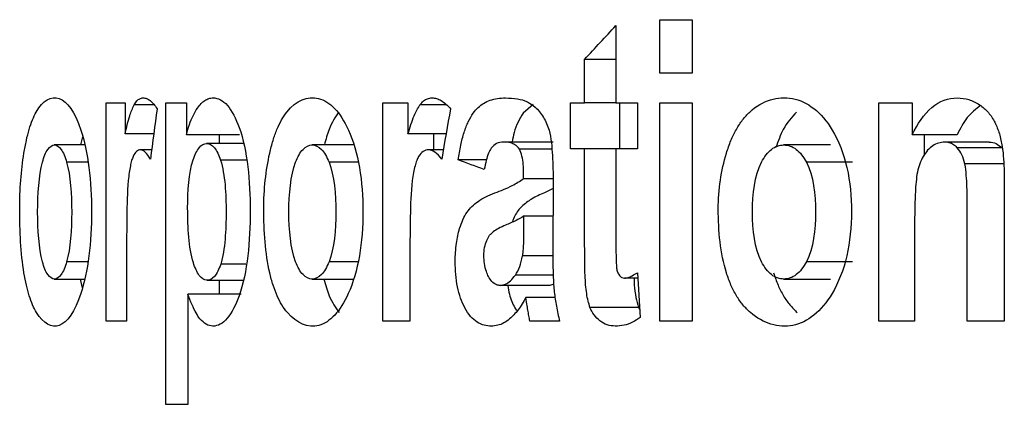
# Model space of a CAD drawing. Header units: inches. Extents: x 0.4 to 16.4, y 0.2 to 10.8.
# Tile 6 of 27: x 4.4384 to 4.6095, y 4.7791 to 4.846. Entities that reach past the tile are written whole.
import ezdxf

# ---------------------------------------------------------------- set-up
doc = ezdxf.new("R2010")
doc.units = ezdxf.units.IN
doc.header["$MEASUREMENT"] = 0

msp = doc.modelspace()

# ---------------------------------------------------------------- linework, layer by layer
at = {"color": 7, "linetype": 'Continuous', "lineweight": 25}
for p, q in [((4.54199, 4.84498), (4.54199, 4.83157)), ((4.5496, 4.84601), (4.55524, 4.84601)), ((4.5496, 4.83671), (4.5496, 4.84601)), ((4.55524, 4.84601), (4.55524, 4.83671)), ((4.53656, 4.83157), (4.53656, 4.83911)), ((4.54199, 4.83911), (4.53656, 4.83911)), ((4.55524, 4.83671), (4.5496, 4.83671)), ((4.45344, 4.83157), (4.45672, 4.83157)), ((4.45344, 4.79359), (4.45344, 4.83157)), ((4.45672, 4.83157), (4.45672, 4.82617)), ((4.46171, 4.83121), (4.45827, 4.83121)), ((4.4638, 4.83157), (4.46737, 4.83157)), ((4.4638, 4.77914), (4.4638, 4.83157)), ((4.46737, 4.83157), (4.46737, 4.82599)), ((4.50148, 4.83157), (4.50587, 4.83157)), ((4.50148, 4.79359), (4.50148, 4.83157)), ((4.50587, 4.83157), (4.50587, 4.82617)), ((4.51248, 4.83121), (4.50793, 4.83121)), ((4.52762, 4.83126), (4.52588, 4.82978)), ((4.53411, 4.83157), (4.53656, 4.83157)), ((4.53411, 4.82356), (4.53411, 4.83157)), ((4.54199, 4.83157), (4.53656, 4.83157)), ((4.54199, 4.83157), (4.54575, 4.83157)), ((4.54259, 4.83157), (4.54259, 4.82356)), ((4.54575, 4.83157), (4.54575, 4.82356)), ((4.5496, 4.83157), (4.55524, 4.83157)), ((4.5496, 4.79359), (4.5496, 4.83157)), ((4.55524, 4.83157), (4.55524, 4.79359)), ((4.58767, 4.83157), (4.59345, 4.83157)), ((4.58767, 4.79359), (4.58767, 4.83157)), ((4.59345, 4.83157), (4.59345, 4.82599)), ((4.44931, 4.82567), (4.449, 4.82424)), ((4.46171, 4.82617), (4.45672, 4.82617)), ((4.4766, 4.82599), (4.46737, 4.82599)), ((4.47306, 4.82599), (4.47306, 4.82449)), ((4.51249, 4.82617), (4.50587, 4.82617)), ((4.51032, 4.82617), (4.51032, 4.82341)), ((4.60127, 4.82599), (4.59345, 4.82599)), ((4.59556, 4.82599), (4.59556, 4.8224)), ((4.44964, 4.82424), (4.44439, 4.82424)), ((4.47727, 4.82449), (4.47088, 4.82449)), ((4.49634, 4.82424), (4.48917, 4.82424)), ((4.53107, 4.82474), (4.52246, 4.82474)), ((4.57929, 4.82424), (4.57112, 4.82424)), ((4.60686, 4.82474), (4.5991, 4.82474)), ((4.46135, 4.82341), (4.4594, 4.82341)), ((4.51201, 4.82341), (4.50944, 4.82341)), ((4.53086, 4.8235), (4.52522, 4.8235)), ((4.53656, 4.82356), (4.53411, 4.82356)), ((4.53656, 4.807), (4.53656, 4.82356)), ((4.54199, 4.82356), (4.53656, 4.82356)), ((4.54199, 4.82356), (4.54199, 4.80825)), ((4.54575, 4.82356), (4.54199, 4.82356)), ((4.60904, 4.82373), (4.6013, 4.82373)), ((4.4503, 4.82123), (4.44657, 4.82123)), ((4.4778, 4.82159), (4.4733, 4.82159)), ((4.49724, 4.82123), (4.49215, 4.82123)), ((4.51952, 4.82162), (4.51458, 4.82162)), ((4.58311, 4.82123), (4.57508, 4.82123)), ((4.60937, 4.82093), (4.60263, 4.82093)), ((4.52595, 4.81837), (4.52595, 4.81937)), ((4.53107, 4.81837), (4.52595, 4.81837)), ((4.53108, 4.8178), (4.53102, 4.80607)), ((4.60947, 4.81719), (4.60947, 4.79359)), ((4.53107, 4.81664), (4.5296, 4.8159)), ((4.60304, 4.79359), (4.60304, 4.81297)), ((4.52595, 4.81183), (4.52595, 4.80982)), ((4.53105, 4.81183), (4.52595, 4.81183)), ((4.59389, 4.81079), (4.59389, 4.79359)), ((4.45698, 4.80532), (4.45698, 4.79359)), ((4.50621, 4.80532), (4.50621, 4.79359)), ((4.4502, 4.80392), (4.44657, 4.80392)), ((4.47769, 4.80351), (4.47333, 4.80351)), ((4.49709, 4.80392), (4.49215, 4.80392)), ((4.53103, 4.80493), (4.52575, 4.80493)), ((4.58311, 4.80392), (4.57508, 4.80392)), ((4.54573, 4.80203), (4.5462, 4.79423)), ((4.44439, 4.80092), (4.4497, 4.80092)), ((4.44893, 4.80092), (4.44928, 4.79938)), ((4.47094, 4.80071), (4.4773, 4.80071)), ((4.47306, 4.80071), (4.47306, 4.79828)), ((4.48917, 4.80092), (4.49642, 4.80092)), ((4.5311, 4.8016), (4.52452, 4.8016)), ((4.53118, 4.80005), (4.5305, 4.79981)), ((4.54578, 4.80106), (4.54351, 4.80106)), ((4.54516, 4.80106), (4.54519, 4.79992)), ((4.57112, 4.80092), (4.57929, 4.80092)), ((4.46763, 4.79828), (4.46763, 4.77914)), ((4.47686, 4.79828), (4.46763, 4.79828)), ((4.5305, 4.79981), (4.52188, 4.79981)), ((4.52654, 4.79656), (4.52636, 4.79774)), ((4.53145, 4.79774), (4.52636, 4.79774)), ((4.52443, 4.79591), (4.52474, 4.79545)), ((4.54594, 4.796), (4.53749, 4.796)), ((4.54594, 4.796), (4.54611, 4.79568)), ((4.45698, 4.79359), (4.45344, 4.79359)), ((4.50621, 4.79359), (4.50148, 4.79359)), ((4.53222, 4.79359), (4.52704, 4.79359)), ((4.55524, 4.79359), (4.5496, 4.79359)), ((4.59389, 4.79359), (4.58767, 4.79359)), ((4.60947, 4.79359), (4.60304, 4.79359)), ((4.46763, 4.77914), (4.4638, 4.77914))]:
    msp.add_line(p, q, dxfattribs=at)
for points in [[(4.53656, 4.83911), (4.53836, 4.84107), (4.54017, 4.84302), (4.54199, 4.84498)], [(4.46229, 4.83053), (4.4619, 4.82761), (4.46152, 4.82469), (4.46113, 4.82177)], [(4.51325, 4.83053), (4.51274, 4.82761), (4.51223, 4.82469), (4.51172, 4.82177)], [(4.43841, 4.81311), (4.43841, 4.81649), (4.43868, 4.81981), (4.43915, 4.82281)], [(4.4808, 4.81311), (4.48081, 4.81649), (4.48118, 4.81981), (4.48184, 4.82281)], [(4.55977, 4.81311), (4.55978, 4.81649), (4.56029, 4.81981), (4.56119, 4.82281)], [(4.44153, 4.81258), (4.44154, 4.81567), (4.44173, 4.81889), (4.44236, 4.82123)], [(4.46759, 4.81322), (4.4676, 4.81621), (4.46778, 4.81933), (4.46854, 4.82164)], [(4.48518, 4.81258), (4.48519, 4.81567), (4.48545, 4.81889), (4.48634, 4.82123)], [(4.51912, 4.81998), (4.51759, 4.82053), (4.51608, 4.82108), (4.51458, 4.82162)], [(4.56572, 4.81258), (4.56573, 4.81567), (4.56609, 4.81889), (4.56728, 4.82123)], [(4.43915, 4.80201), (4.4386, 4.8054), (4.43841, 4.80928), (4.43841, 4.81311)], [(4.44236, 4.80392), (4.44173, 4.80627), (4.44154, 4.80948), (4.44153, 4.81258)], [(4.46858, 4.80376), (4.46775, 4.80637), (4.4676, 4.80988), (4.46759, 4.81322)], [(4.48184, 4.80201), (4.48108, 4.8054), (4.48081, 4.80928), (4.4808, 4.81311)], [(4.48634, 4.80392), (4.48545, 4.80627), (4.48519, 4.80948), (4.48518, 4.81258)], [(4.56119, 4.80201), (4.56015, 4.8054), (4.55978, 4.80928), (4.55977, 4.81311)], [(4.56728, 4.80392), (4.56609, 4.80627), (4.56573, 4.80948), (4.56572, 4.81258)]]:
    msp.add_open_spline(points, degree=3, dxfattribs=at)
for points, knots in [([(4.44127, 4.82996), (4.44246, 4.83204), (4.44385, 4.83275), (4.44665, 4.83184), (4.44801, 4.82994), (4.44904, 4.82683)], [0, 0, 0, 0, 0.5, 0.5, 1, 1, 1, 1]), ([(4.48482, 4.82996), (4.48648, 4.83204), (4.48841, 4.83275), (4.49226, 4.83184), (4.49412, 4.82994), (4.49552, 4.82683)], [0, 0, 0, 0, 0.5, 0.5, 1, 1, 1, 1]), ([(4.56523, 4.82996), (4.56748, 4.83204), (4.57008, 4.83275), (4.57523, 4.83184), (4.57771, 4.82994), (4.57958, 4.82683)], [0, 0, 0, 0, 0.5, 0.5, 1, 1, 1, 1]), ([(4.45672, 4.82617), (4.45697, 4.82726), (4.4574, 4.82915), (4.45801, 4.8306), (4.45827, 4.83121)], [0, 0, 0, 0, 0.580765, 1, 1, 1, 1]), ([(4.45827, 4.83121), (4.45843, 4.83145), (4.45874, 4.83193), (4.45928, 4.83234), (4.45966, 4.83239), (4.45985, 4.83242)], [0, 0, 0, 0, 0.327384, 0.656921, 1, 1, 1, 1]), ([(4.45985, 4.83242), (4.46005, 4.8324), (4.46047, 4.83235), (4.46109, 4.83197), (4.4617, 4.83138), (4.46209, 4.83082), (4.46229, 4.83053)], [0, 0, 0, 0, 0.244587, 0.489804, 0.740187, 1, 1, 1, 1]), ([(4.46929, 4.83064), (4.4695, 4.83091), (4.46991, 4.83146), (4.47058, 4.832), (4.47128, 4.83235), (4.47177, 4.8324), (4.47201, 4.83242)], [0, 0, 0, 0, 0.2468417, 0.4929851, 0.74268, 1, 1, 1, 1]), ([(4.47201, 4.83242), (4.47287, 4.83241), (4.47372, 4.832), (4.47527, 4.83019), (4.47596, 4.82883), (4.47655, 4.82724)], [0, 0, 0, 0, 0.5, 0.5, 1, 1, 1, 1]), ([(4.50587, 4.82617), (4.5062, 4.82726), (4.50677, 4.82915), (4.50759, 4.8306), (4.50793, 4.83121)], [0, 0, 0, 0, 0.580765, 1, 1, 1, 1]), ([(4.50793, 4.83121), (4.50814, 4.83145), (4.50856, 4.83193), (4.50928, 4.83234), (4.50977, 4.83239), (4.51002, 4.83242)], [0, 0, 0, 0, 0.327384, 0.656921, 1, 1, 1, 1]), ([(4.51002, 4.83242), (4.5103, 4.8324), (4.51085, 4.83235), (4.51167, 4.83197), (4.51248, 4.83138), (4.51299, 4.83082), (4.51325, 4.83053)], [0, 0, 0, 0, 0.2445872, 0.4898045, 0.7401871, 1, 1, 1, 1]), ([(4.5172, 4.82978), (4.51748, 4.83011), (4.51804, 4.83081), (4.51904, 4.83153), (4.52017, 4.83205), (4.52144, 4.83237), (4.52235, 4.8324), (4.52282, 4.83242)], [0, 0, 0, 0, 0.16466, 0.343782, 0.541008, 0.759072, 1, 1, 1, 1]), ([(4.52282, 4.83242), (4.52352, 4.83239), (4.52478, 4.83233), (4.52653, 4.83188), (4.52752, 4.83116), (4.52797, 4.83083)], [0, 0, 0, 0, 0.399997, 0.731202, 1, 1, 1, 1]), ([(4.52797, 4.83083), (4.52848, 4.8303), (4.52944, 4.82929), (4.53008, 4.82759), (4.53038, 4.82679)], [0, 0, 0, 0, 0.534034, 1, 1, 1, 1]), ([(4.59345, 4.82599), (4.59438, 4.82792), (4.59551, 4.8296), (4.59822, 4.83188), (4.59975, 4.83241), (4.60131, 4.83242)], [0, 0, 0, 0, 0.5, 0.5, 1, 1, 1, 1]), ([(4.60533, 4.83109), (4.60453, 4.83047), (4.60294, 4.82924), (4.60182, 4.82706), (4.60127, 4.82599)], [0, 0, 0, 0, 0.504609, 1, 1, 1, 1]), ([(4.60131, 4.83242), (4.60199, 4.83237), (4.60331, 4.83228), (4.60457, 4.83157), (4.60518, 4.83123)], [0, 0, 0, 0, 0.512351, 1, 1, 1, 1]), ([(4.60518, 4.83123), (4.60571, 4.83082), (4.60672, 4.83005), (4.60749, 4.82877), (4.60785, 4.82817)], [0, 0, 0, 0, 0.530527, 1, 1, 1, 1]), ([(4.43915, 4.82281), (4.43928, 4.82355), (4.43954, 4.82503), (4.44004, 4.82696), (4.44061, 4.82865), (4.44105, 4.82952), (4.44127, 4.82996)], [0, 0, 0, 0, 0.255266, 0.503461, 0.749898, 1, 1, 1, 1]), ([(4.46737, 4.82599), (4.46754, 4.8266), (4.46788, 4.82782), (4.46853, 4.82939), (4.46903, 4.83022), (4.46929, 4.83064)], [0, 0, 0, 0, 0.328651, 0.659209, 1, 1, 1, 1]), ([(4.48184, 4.82281), (4.48203, 4.82355), (4.48239, 4.82503), (4.48309, 4.82696), (4.48389, 4.82865), (4.48451, 4.82952), (4.48482, 4.82996)], [0, 0, 0, 0, 0.255266, 0.503461, 0.749898, 1, 1, 1, 1]), ([(4.49385, 4.82996), (4.49324, 4.82905), (4.49223, 4.82754), (4.4916, 4.82518), (4.49134, 4.82424)], [0, 0, 0, 0, 0.6009086, 1, 1, 1, 1]), ([(4.51458, 4.82162), (4.51472, 4.82249), (4.51498, 4.82415), (4.51558, 4.82639), (4.5163, 4.82831), (4.51691, 4.82929), (4.5172, 4.82978)], [0, 0, 0, 0, 0.274637, 0.528229, 0.767397, 1, 1, 1, 1]), ([(4.52588, 4.82978), (4.52527, 4.82875), (4.52444, 4.82733), (4.52406, 4.82531), (4.52395, 4.82474)], [0, 0, 0, 0, 0.7184318, 1, 1, 1, 1]), ([(4.56119, 4.82281), (4.56144, 4.82355), (4.56193, 4.82503), (4.56289, 4.82696), (4.56397, 4.82865), (4.56481, 4.82952), (4.56523, 4.82996)], [0, 0, 0, 0, 0.255266, 0.503461, 0.749898, 1, 1, 1, 1]), ([(4.57337, 4.82996), (4.57254, 4.82904), (4.57109, 4.82742), (4.57018, 4.82489), (4.56978, 4.82379)], [0, 0, 0, 0, 0.563641, 1, 1, 1, 1]), ([(4.60785, 4.82817), (4.60812, 4.82752), (4.60868, 4.82622), (4.60897, 4.82471), (4.60911, 4.82395)], [0, 0, 0, 0, 0.4954532, 1, 1, 1, 1]), ([(4.44904, 4.82683), (4.44965, 4.82494), (4.45014, 4.82273), (4.45076, 4.81785), (4.45089, 4.81522), (4.45088, 4.81002), (4.45075, 4.80739), (4.45013, 4.80252), (4.44963, 4.80029), (4.44902, 4.7984)], [0, 0, 0, 0, 0.25, 0.25, 0.5, 0.5, 0.75, 0.75, 1, 1, 1, 1]), ([(4.47655, 4.82724), (4.47725, 4.82528), (4.47774, 4.82292), (4.47833, 4.81798), (4.47845, 4.81539), (4.47845, 4.81279)], [0, 0, 0, 0, 0.5, 0.5, 1, 1, 1, 1]), ([(4.49552, 4.82683), (4.49635, 4.82494), (4.49701, 4.82273), (4.49786, 4.81785), (4.49804, 4.81522), (4.49803, 4.81002), (4.49784, 4.80739), (4.497, 4.80252), (4.49633, 4.80029), (4.4955, 4.7984)], [0, 0, 0, 0, 0.25, 0.25, 0.5, 0.5, 0.75, 0.75, 1, 1, 1, 1]), ([(4.53038, 4.82679), (4.53075, 4.82543), (4.53087, 4.82389), (4.53105, 4.82086), (4.53108, 4.81933), (4.53108, 4.8178)], [0, 0, 0, 0, 0.5, 0.5, 1, 1, 1, 1]), ([(4.57958, 4.82683), (4.58068, 4.82494), (4.58156, 4.82273), (4.58268, 4.81785), (4.58292, 4.81522), (4.5829, 4.81002), (4.58266, 4.80739), (4.58154, 4.80252), (4.58065, 4.80029), (4.57954, 4.7984)], [0, 0, 0, 0, 0.25, 0.25, 0.5, 0.5, 0.75, 0.75, 1, 1, 1, 1]), ([(4.44236, 4.82123), (4.44263, 4.82216), (4.44294, 4.82295), (4.44365, 4.82399), (4.44405, 4.82423), (4.44484, 4.82424), (4.44524, 4.82399), (4.44597, 4.82295), (4.4463, 4.82217), (4.44657, 4.82123)], [0, 0, 0, 0, 0.25, 0.25, 0.5, 0.5, 0.75, 0.75, 1, 1, 1, 1]), ([(4.46854, 4.82164), (4.46883, 4.82252), (4.46919, 4.82325), (4.47, 4.82424), (4.47045, 4.82448), (4.47136, 4.82449), (4.47182, 4.82426), (4.47264, 4.82324), (4.473, 4.82248), (4.4733, 4.82159)], [0, 0, 0, 0, 0.25, 0.25, 0.5, 0.5, 0.75, 0.75, 1, 1, 1, 1]), ([(4.48634, 4.82123), (4.48671, 4.82216), (4.48714, 4.82295), (4.48813, 4.82399), (4.48868, 4.82423), (4.48977, 4.82424), (4.49033, 4.82399), (4.49133, 4.82295), (4.49177, 4.82217), (4.49215, 4.82123)], [0, 0, 0, 0, 0.25, 0.25, 0.5, 0.5, 0.75, 0.75, 1, 1, 1, 1]), ([(4.52246, 4.82474), (4.52205, 4.82471), (4.5213, 4.82465), (4.52064, 4.82398), (4.52034, 4.82368)], [0, 0, 0, 0, 0.546599, 1, 1, 1, 1]), ([(4.52522, 4.8235), (4.52499, 4.82385), (4.52473, 4.8241), (4.52445, 4.82427), (4.52422, 4.82441), (4.52397, 4.82451), (4.52372, 4.82458), (4.5233, 4.8247), (4.52288, 4.82473), (4.52246, 4.82474)], [0, 0, 0, 0, 0.0000424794, 0.0000424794, 0.0000424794, 0.0000792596, 0.0000792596, 0.0000792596, 0.0001419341, 0.0001419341, 0.0001419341, 0.0001419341]), ([(4.56728, 4.82123), (4.56778, 4.82216), (4.56836, 4.82295), (4.56969, 4.82399), (4.57043, 4.82423), (4.5719, 4.82424), (4.57264, 4.82399), (4.57398, 4.82295), (4.57458, 4.82217), (4.57508, 4.82123)], [0, 0, 0, 0, 0.25, 0.25, 0.5, 0.5, 0.75, 0.75, 1, 1, 1, 1]), ([(4.5991, 4.82474), (4.59874, 4.8247), (4.59804, 4.82463), (4.59704, 4.82415), (4.59645, 4.82359), (4.59615, 4.82331)], [0, 0, 0, 0, 0.339522, 0.668507, 1, 1, 1, 1]), ([(4.6013, 4.82373), (4.60108, 4.82393), (4.60065, 4.82433), (4.59989, 4.82466), (4.59937, 4.82471), (4.5991, 4.82474)], [0, 0, 0, 0, 0.319588, 0.648701, 1, 1, 1, 1]), ([(4.60686, 4.82474), (4.60726, 4.82469), (4.60803, 4.82461), (4.60871, 4.82402), (4.60904, 4.82373)], [0, 0, 0, 0, 0.5175813, 1, 1, 1, 1]), ([(4.60911, 4.82395), (4.60922, 4.82324), (4.60928, 4.82252), (4.60933, 4.82179), (4.60939, 4.82103), (4.60942, 4.82027), (4.60944, 4.8195), (4.60946, 4.81873), (4.60947, 4.81796), (4.60947, 4.81719)], [0, 0, 0, 0, 0.0000554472, 0.0000554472, 0.0000554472, 0.0001138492, 0.0001138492, 0.0001138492, 0.0001724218, 0.0001724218, 0.0001724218, 0.0001724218]), ([(4.45811, 4.82225), (4.45802, 4.82202), (4.45784, 4.82153), (4.45762, 4.82056), (4.45742, 4.81939), (4.45733, 4.81851), (4.45728, 4.81805)], [0, 0, 0, 0, 0.20525, 0.436381, 0.699841, 1, 1, 1, 1]), ([(4.4594, 4.82341), (4.45916, 4.82336), (4.45869, 4.82327), (4.4583, 4.82258), (4.45811, 4.82225)], [0, 0, 0, 0, 0.515146, 1, 1, 1, 1]), ([(4.46113, 4.82177), (4.46084, 4.82224), (4.4603, 4.82311), (4.45969, 4.82332), (4.4594, 4.82341)], [0, 0, 0, 0, 0.541079, 1, 1, 1, 1]), ([(4.50771, 4.82225), (4.5076, 4.82202), (4.50735, 4.82153), (4.50707, 4.82056), (4.50681, 4.81939), (4.50668, 4.81851), (4.50661, 4.81805)], [0, 0, 0, 0, 0.20525, 0.436381, 0.699841, 1, 1, 1, 1]), ([(4.50944, 4.82341), (4.50911, 4.82336), (4.50849, 4.82327), (4.50797, 4.82258), (4.50771, 4.82225)], [0, 0, 0, 0, 0.515146, 1, 1, 1, 1]), ([(4.51172, 4.82177), (4.51134, 4.82224), (4.51063, 4.82311), (4.50981, 4.82332), (4.50944, 4.82341)], [0, 0, 0, 0, 0.541079, 1, 1, 1, 1]), ([(4.52034, 4.82368), (4.52018, 4.8234), (4.51982, 4.82278), (4.51942, 4.8215), (4.51922, 4.82051), (4.51912, 4.81998)], [0, 0, 0, 0, 0.288969, 0.618064, 1, 1, 1, 1]), ([(4.52595, 4.81937), (4.52595, 4.81987), (4.52593, 4.82037), (4.52589, 4.82086), (4.52585, 4.82136), (4.52578, 4.82185), (4.52567, 4.8223), (4.52556, 4.82275), (4.52541, 4.82317), (4.52522, 4.8235)], [0, 0, 0, 0, 0.0000379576, 0.0000379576, 0.0000379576, 0.0000763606, 0.0000763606, 0.0000763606, 0.0001146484, 0.0001146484, 0.0001146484, 0.0001146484]), ([(4.59615, 4.82331), (4.59588, 4.82297), (4.59536, 4.8223), (4.59475, 4.821), (4.5945, 4.82001), (4.59437, 4.81952)], [0, 0, 0, 0, 0.337635, 0.665857, 1, 1, 1, 1]), ([(4.60263, 4.82093), (4.60247, 4.82149), (4.60216, 4.82258), (4.60158, 4.82336), (4.6013, 4.82373)], [0, 0, 0, 0, 0.510217, 1, 1, 1, 1]), ([(4.44657, 4.82123), (4.44724, 4.81888), (4.44745, 4.81565), (4.44744, 4.8095), (4.44724, 4.8063), (4.44657, 4.80392)], [0, 0, 0, 0, 0.5, 0.5, 1, 1, 1, 1]), ([(4.4733, 4.82159), (4.4737, 4.82034), (4.47394, 4.81883), (4.47422, 4.81575), (4.47427, 4.81416), (4.47426, 4.81099), (4.47422, 4.80941), (4.47395, 4.80631), (4.47373, 4.80476), (4.47333, 4.80351)], [0, 0, 0, 0, 0.25, 0.25, 0.5, 0.5, 0.75, 0.75, 1, 1, 1, 1]), ([(4.49215, 4.82123), (4.49306, 4.81888), (4.49335, 4.81565), (4.49333, 4.8095), (4.49307, 4.8063), (4.49215, 4.80392)], [0, 0, 0, 0, 0.5, 0.5, 1, 1, 1, 1]), ([(4.57508, 4.82123), (4.57631, 4.81888), (4.57668, 4.81565), (4.57667, 4.8095), (4.57631, 4.8063), (4.57508, 4.80392)], [0, 0, 0, 0, 0.5, 0.5, 1, 1, 1, 1]), ([(4.60304, 4.81297), (4.60303, 4.8143), (4.60302, 4.81563), (4.60298, 4.81695), (4.60295, 4.81762), (4.60292, 4.81828), (4.60287, 4.81894), (4.60282, 4.81961), (4.60276, 4.82029), (4.60263, 4.82093)], [0, 0, 0, 0, 0.0001010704, 0.0001010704, 0.0001010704, 0.0001519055, 0.0001519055, 0.0001519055, 0.0002033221, 0.0002033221, 0.0002033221, 0.0002033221]), ([(4.59437, 4.81952), (4.59426, 4.81896), (4.5942, 4.81839), (4.59414, 4.81781), (4.59403, 4.81666), (4.59398, 4.81549), (4.59394, 4.81432), (4.59391, 4.81314), (4.59389, 4.81197), (4.59389, 4.81079)], [0, 0, 0, 0, 0.0000443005, 0.0000443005, 0.0000443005, 0.000133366, 0.000133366, 0.000133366, 0.0002229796, 0.0002229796, 0.0002229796, 0.0002229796]), ([(4.45728, 4.81805), (4.45708, 4.81598), (4.45706, 4.81384), (4.45699, 4.80958), (4.45698, 4.80745), (4.45698, 4.80532)], [0, 0, 0, 0, 0.5, 0.5, 1, 1, 1, 1]), ([(4.50661, 4.81805), (4.50635, 4.81598), (4.50632, 4.81384), (4.50622, 4.80958), (4.50621, 4.80745), (4.50621, 4.80532)], [0, 0, 0, 0, 0.5, 0.5, 1, 1, 1, 1]), ([(4.52097, 4.8159), (4.52198, 4.81627), (4.52366, 4.81689), (4.5253, 4.81795), (4.52595, 4.81837)], [0, 0, 0, 0, 0.601159, 1, 1, 1, 1]), ([(4.51696, 4.81356), (4.51732, 4.81386), (4.5181, 4.81452), (4.51944, 4.81527), (4.52044, 4.81568), (4.52097, 4.8159)], [0, 0, 0, 0, 0.276634, 0.609249, 1, 1, 1, 1]), ([(4.5296, 4.8159), (4.52883, 4.81559), (4.52747, 4.81504), (4.52619, 4.81401), (4.52564, 4.81356)], [0, 0, 0, 0, 0.564121, 1, 1, 1, 1]), ([(4.47845, 4.81279), (4.47845, 4.81014), (4.47833, 4.80748), (4.47774, 4.80244), (4.47725, 4.80002), (4.47653, 4.79801)], [0, 0, 0, 0, 0.5, 0.5, 1, 1, 1, 1]), ([(4.51483, 4.8097), (4.51501, 4.81023), (4.51538, 4.81129), (4.51611, 4.8126), (4.51668, 4.81324), (4.51696, 4.81356)], [0, 0, 0, 0, 0.330358, 0.659739, 1, 1, 1, 1]), ([(4.52564, 4.81356), (4.5252, 4.81308), (4.52457, 4.81238), (4.52414, 4.81123), (4.524, 4.81087)], [0, 0, 0, 0, 0.683675, 1, 1, 1, 1]), ([(4.52282, 4.81029), (4.52241, 4.8101), (4.52168, 4.80977), (4.52074, 4.80924), (4.52025, 4.80874), (4.52005, 4.80854)], [0, 0, 0, 0, 0.433843, 0.766076, 1, 1, 1, 1]), ([(4.52595, 4.81183), (4.52552, 4.81158), (4.52448, 4.81099), (4.52343, 4.81055), (4.52282, 4.81029)], [0, 0, 0, 0, 0.416273, 1, 1, 1, 1]), ([(4.51407, 4.80396), (4.51407, 4.8045), (4.51409, 4.80503), (4.51413, 4.80556), (4.51416, 4.80609), (4.51421, 4.80662), (4.51428, 4.80714), (4.51441, 4.80803), (4.51459, 4.8089), (4.51483, 4.8097)], [0, 0, 0, 0, 0.0000407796, 0.0000407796, 0.0000407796, 0.0000815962, 0.0000815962, 0.0000815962, 0.0001529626, 0.0001529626, 0.0001529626, 0.0001529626]), ([(4.51906, 4.805), (4.51907, 4.80547), (4.5191, 4.80595), (4.51918, 4.8064), (4.51926, 4.80685), (4.51939, 4.80727), (4.51955, 4.80763), (4.5197, 4.80797), (4.51987, 4.80827), (4.52005, 4.80854)], [0, 0, 0, 0, 0.0000361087, 0.0000361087, 0.0000361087, 0.0000726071, 0.0000726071, 0.0000726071, 0.0001067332, 0.0001067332, 0.0001067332, 0.0001067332]), ([(4.52595, 4.80982), (4.52595, 4.80901), (4.52594, 4.80819), (4.52592, 4.80738), (4.52591, 4.80696), (4.52589, 4.80656), (4.52587, 4.80615), (4.52584, 4.80574), (4.52581, 4.80532), (4.52575, 4.80493)], [0, 0, 0, 0, 0.0000622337, 0.0000622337, 0.0000622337, 0.0000935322, 0.0000935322, 0.0000935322, 0.0001251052, 0.0001251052, 0.0001251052, 0.0001251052]), ([(4.53673, 4.79992), (4.5367, 4.80045), (4.53661, 4.80177), (4.53657, 4.80414), (4.53657, 4.80596), (4.53656, 4.807)], [0, 0, 0, 0, 0.227968, 0.561061, 1, 1, 1, 1]), ([(4.54199, 4.80825), (4.54199, 4.80705), (4.54198, 4.80524), (4.54207, 4.80343), (4.5421, 4.80283)], [0, 0, 0, 0, 0.666574, 1, 1, 1, 1]), ([(4.53102, 4.80607), (4.53102, 4.80524), (4.53103, 4.80442), (4.53104, 4.80359), (4.53105, 4.80278), (4.53107, 4.80196), (4.53111, 4.80114), (4.53114, 4.80032), (4.53119, 4.79949), (4.53127, 4.79869)], [0, 0, 0, 0, 0.0000628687, 0.0000628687, 0.0000628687, 0.000125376, 0.000125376, 0.000125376, 0.0001882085, 0.0001882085, 0.0001882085, 0.0001882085]), ([(4.44657, 4.80392), (4.4463, 4.80299), (4.44597, 4.80221), (4.44524, 4.80116), (4.44484, 4.80092), (4.44405, 4.80092), (4.44365, 4.80117), (4.44294, 4.80221), (4.44263, 4.80299), (4.44236, 4.80392)], [0, 0, 0, 0, 0.25, 0.25, 0.5, 0.5, 0.75, 0.75, 1, 1, 1, 1]), ([(4.47333, 4.80351), (4.47303, 4.80263), (4.47266, 4.80187), (4.47184, 4.80089), (4.47138, 4.80068), (4.47046, 4.80074), (4.47002, 4.80102), (4.46921, 4.80211), (4.46887, 4.80288), (4.46858, 4.80376)], [0, 0, 0, 0, 0.25, 0.25, 0.5, 0.5, 0.75, 0.75, 1, 1, 1, 1]), ([(4.49215, 4.80392), (4.49177, 4.80299), (4.49133, 4.80221), (4.49033, 4.80116), (4.48977, 4.80092), (4.48868, 4.80092), (4.48813, 4.80117), (4.48714, 4.80221), (4.48671, 4.80299), (4.48634, 4.80392)], [0, 0, 0, 0, 0.25, 0.25, 0.5, 0.5, 0.75, 0.75, 1, 1, 1, 1]), ([(4.51574, 4.79591), (4.5152, 4.79696), (4.51476, 4.79819), (4.51419, 4.80095), (4.51408, 4.80245), (4.51407, 4.80396)], [0, 0, 0, 0, 0.5, 0.5, 1, 1, 1, 1]), ([(4.51985, 4.80135), (4.51972, 4.80162), (4.5196, 4.8019), (4.51949, 4.80221), (4.51934, 4.80264), (4.51922, 4.80313), (4.51916, 4.80363), (4.51909, 4.80407), (4.51907, 4.80454), (4.51906, 4.805)], [0, 0, 0, 0, 0.000028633, 0.000028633, 0.000028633, 0.0000687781, 0.0000687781, 0.0000687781, 0.0001039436, 0.0001039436, 0.0001039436, 0.0001039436]), ([(4.52452, 4.8016), (4.5248, 4.80207), (4.52535, 4.80299), (4.52562, 4.80429), (4.52575, 4.80493)], [0, 0, 0, 0, 0.51325, 1, 1, 1, 1]), ([(4.57508, 4.80392), (4.57458, 4.80299), (4.57399, 4.80221), (4.57264, 4.80116), (4.5719, 4.80092), (4.57043, 4.80092), (4.56969, 4.80117), (4.56837, 4.80221), (4.56778, 4.80299), (4.56728, 4.80392)], [0, 0, 0, 0, 0.25, 0.25, 0.5, 0.5, 0.75, 0.75, 1, 1, 1, 1]), ([(4.44134, 4.79509), (4.44111, 4.79551), (4.44065, 4.79633), (4.44006, 4.79797), (4.43954, 4.79984), (4.43928, 4.80128), (4.43915, 4.80201)], [0, 0, 0, 0, 0.254844, 0.50256, 0.748973, 1, 1, 1, 1]), ([(4.48491, 4.79509), (4.48459, 4.79551), (4.48395, 4.79633), (4.48312, 4.79797), (4.4824, 4.79984), (4.48203, 4.80128), (4.48184, 4.80201)], [0, 0, 0, 0, 0.254844, 0.50256, 0.748973, 1, 1, 1, 1]), ([(4.5421, 4.80283), (4.54215, 4.80259), (4.54226, 4.80209), (4.54247, 4.80174), (4.54259, 4.80156)], [0, 0, 0, 0, 0.487669, 1, 1, 1, 1]), ([(4.54351, 4.80106), (4.54371, 4.80109), (4.54416, 4.80116), (4.5449, 4.80152), (4.54543, 4.80185), (4.54573, 4.80203)], [0, 0, 0, 0, 0.262855, 0.595048, 1, 1, 1, 1]), ([(4.56535, 4.79509), (4.56492, 4.79551), (4.56405, 4.79633), (4.56292, 4.79797), (4.56194, 4.79984), (4.56144, 4.80128), (4.56119, 4.80201)], [0, 0, 0, 0, 0.254844, 0.50256, 0.748973, 1, 1, 1, 1]), ([(4.56937, 4.80201), (4.56962, 4.80128), (4.57011, 4.79984), (4.57108, 4.79797), (4.5722, 4.79634), (4.57306, 4.79551), (4.57349, 4.79509)], [0, 0, 0, 0, 0.251654, 0.498278, 0.745779, 1, 1, 1, 1]), ([(4.49126, 4.80092), (4.49154, 4.79989), (4.49222, 4.79745), (4.49331, 4.79596), (4.49394, 4.79509)], [0, 0, 0, 0, 0.419398, 1, 1, 1, 1]), ([(4.52188, 4.79981), (4.52167, 4.79982), (4.52147, 4.79985), (4.52127, 4.79992), (4.52097, 4.80002), (4.52067, 4.80022), (4.52041, 4.80052), (4.52021, 4.80075), (4.52002, 4.80103), (4.51985, 4.80135)], [0, 0, 0, 0, 0.0000307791, 0.0000307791, 0.0000307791, 0.0000769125, 0.0000769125, 0.0000769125, 0.0001120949, 0.0001120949, 0.0001120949, 0.0001120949]), ([(4.52188, 4.79981), (4.52218, 4.79986), (4.5228, 4.79995), (4.5237, 4.80057), (4.52424, 4.80125), (4.52452, 4.8016)], [0, 0, 0, 0, 0.3228198, 0.6514056, 1, 1, 1, 1]), ([(4.54259, 4.80156), (4.54273, 4.80142), (4.54301, 4.80113), (4.54334, 4.80109), (4.54351, 4.80106)], [0, 0, 0, 0, 0.481565, 1, 1, 1, 1]), ([(4.44902, 4.7984), (4.448, 4.79531), (4.44668, 4.79336), (4.44391, 4.79239), (4.44254, 4.79317), (4.44134, 4.79509)], [0, 0, 0, 0, 0.5, 0.5, 1, 1, 1, 1]), ([(4.46973, 4.79398), (4.4695, 4.79432), (4.46901, 4.79503), (4.46831, 4.7965), (4.46787, 4.79766), (4.46763, 4.79828)], [0, 0, 0, 0, 0.293528, 0.625348, 1, 1, 1, 1]), ([(4.4955, 4.7984), (4.49411, 4.79531), (4.4923, 4.79336), (4.48849, 4.79239), (4.48659, 4.79317), (4.48491, 4.79509)], [0, 0, 0, 0, 0.5, 0.5, 1, 1, 1, 1]), ([(4.52321, 4.79981), (4.52329, 4.79928), (4.52352, 4.79779), (4.52407, 4.79665), (4.52443, 4.79591)], [0, 0, 0, 0, 0.352102, 1, 1, 1, 1]), ([(4.53127, 4.79869), (4.53138, 4.79785), (4.53162, 4.7961), (4.53201, 4.79446), (4.53222, 4.79359)], [0, 0, 0, 0, 0.474428, 1, 1, 1, 1]), ([(4.53749, 4.796), (4.53738, 4.79636), (4.53713, 4.79712), (4.53689, 4.79845), (4.53679, 4.79941), (4.53673, 4.79992)], [0, 0, 0, 0, 0.297798, 0.628832, 1, 1, 1, 1]), ([(4.54519, 4.79992), (4.54526, 4.79917), (4.5454, 4.79779), (4.54577, 4.79657), (4.54594, 4.796)], [0, 0, 0, 0, 0.5418891, 1, 1, 1, 1]), ([(4.57954, 4.7984), (4.5777, 4.79531), (4.57529, 4.79336), (4.57018, 4.79239), (4.56762, 4.79317), (4.56535, 4.79509)], [0, 0, 0, 0, 0.5, 0.5, 1, 1, 1, 1]), ([(4.47653, 4.79801), (4.47595, 4.7964), (4.47526, 4.79502), (4.4737, 4.79318), (4.47284, 4.79274), (4.47198, 4.79273)], [0, 0, 0, 0, 0.5, 0.5, 1, 1, 1, 1]), ([(4.52636, 4.79774), (4.52591, 4.79697), (4.52506, 4.79547), (4.52403, 4.79447), (4.52353, 4.79398)], [0, 0, 0, 0, 0.5144876, 1, 1, 1, 1]), ([(4.52704, 4.79359), (4.52698, 4.7939), (4.52692, 4.79422), (4.52687, 4.79453), (4.52681, 4.79487), (4.52675, 4.7952), (4.5267, 4.79554), (4.52664, 4.79588), (4.52659, 4.79622), (4.52654, 4.79656)], [0, 0, 0, 0, 0.00002535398, 0.00002535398, 0.00002535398, 0.00005231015, 0.00005231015, 0.00005231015, 0.00007927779, 0.00007927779, 0.00007927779, 0.00007927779]), ([(4.52036, 4.79273), (4.51951, 4.79274), (4.51867, 4.79293), (4.51709, 4.79393), (4.51635, 4.79477), (4.51574, 4.79591)], [0, 0, 0, 0, 0.5, 0.5, 1, 1, 1, 1]), ([(4.53921, 4.79364), (4.53886, 4.79395), (4.5382, 4.79453), (4.53771, 4.79554), (4.53749, 4.796)], [0, 0, 0, 0, 0.535618, 1, 1, 1, 1]), ([(4.47198, 4.79273), (4.47158, 4.79278), (4.4708, 4.79288), (4.47008, 4.79362), (4.46973, 4.79398)], [0, 0, 0, 0, 0.512341, 1, 1, 1, 1]), ([(4.52353, 4.79398), (4.5232, 4.79374), (4.52252, 4.79324), (4.52145, 4.79282), (4.52072, 4.79276), (4.52036, 4.79273)], [0, 0, 0, 0, 0.329872, 0.66127, 1, 1, 1, 1]), ([(4.54186, 4.79273), (4.54139, 4.79277), (4.54048, 4.79284), (4.53962, 4.79338), (4.53921, 4.79364)], [0, 0, 0, 0, 0.516826, 1, 1, 1, 1]), ([(4.5462, 4.79423), (4.54575, 4.79394), (4.54485, 4.79332), (4.54338, 4.79283), (4.54237, 4.79277), (4.54186, 4.79273)], [0, 0, 0, 0, 0.317813, 0.649193, 1, 1, 1, 1])]:
    msp.add_open_spline(points, degree=3, knots=knots, dxfattribs=at)

doc.saveas('drawing.dxf')
